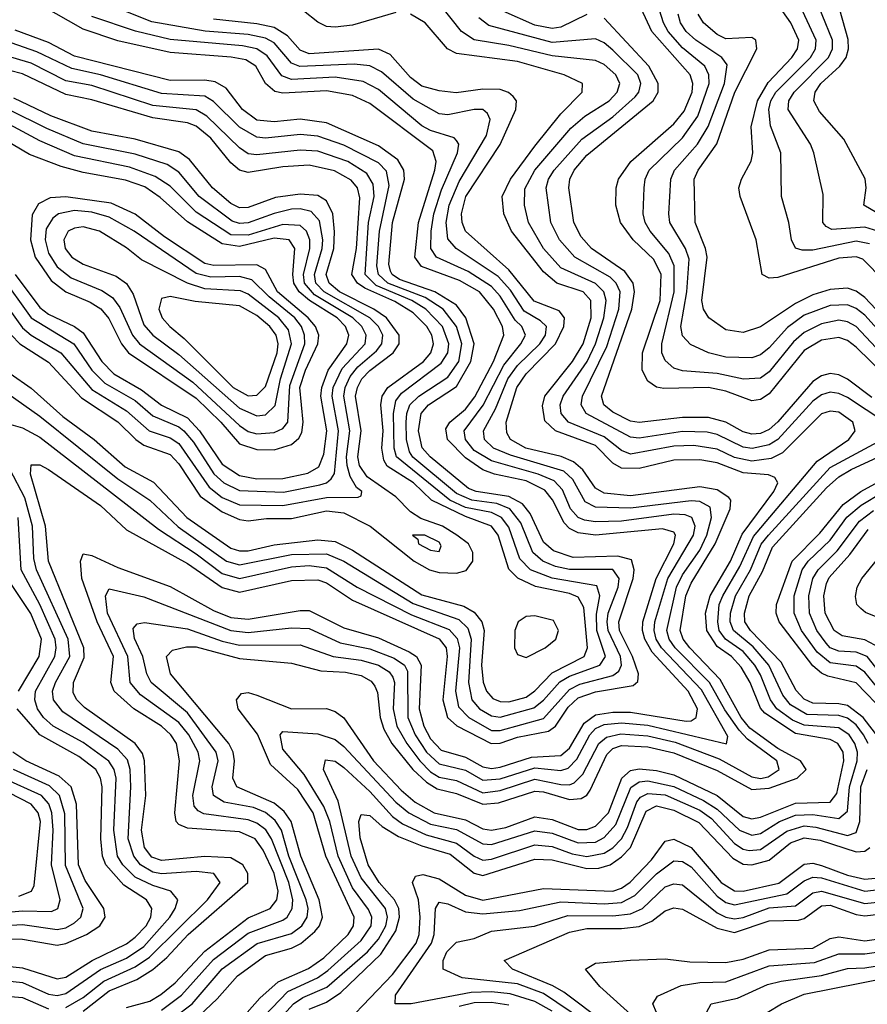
# Model space of a CAD drawing. Header units: inches. Extents: x 990535 to 1117859, y 769386 to 892122.
# Tile 235 of 256: x 1040724 to 1042676, y 862009 to 864277. Entities that reach past the tile are written whole.
import ezdxf

# ---------------------------------------------------------------- set-up
doc = ezdxf.new("R2010")
doc.units = ezdxf.units.IN
doc.header["$MEASUREMENT"] = 0
doc.layers.add('B0846', color=7, linetype='Continuous')

msp = doc.modelspace()

# ---------------------------------------------------------------- linework, layer by layer
at = {"layer": 'B0846', "color": 5}
for points, elevation in [([(1042710, 863786.5), (1042670, 863799.2), (1042593.7, 863793.7), (1042580.8, 863800.8), (1042573.5, 863810), (1042574.3, 863874.3), (1042552.2, 863970), (1042544.8, 863990), (1042493.3, 864070), (1042495.2, 864090), (1042507.2, 864110), (1042586.6, 864190), (1042595.9, 864210), (1042595.9, 864230), (1042547.6, 864347.6)], 3140), ([(1042717.1, 863457.1), (1042650, 863522.7), (1042630, 863537.8), (1042610, 863544.8), (1042570, 863538.5), (1042530, 863514.7), (1042450, 863415), (1042430, 863401.8), (1042410, 863399.4), (1042350, 863421.1), (1042310, 863430), (1042207.2, 863427.2), (1042190, 863430.6), (1042170, 863444.2), (1042157.4, 863470), (1042158, 863510), (1042198.4, 863630), (1042200.7, 863690), (1042184.4, 863724.4), (1042136.8, 863770), (1042107.7, 863810), (1042096.3, 863850), (1042097.5, 863890), (1042102.6, 863910), (1042131.1, 863950), (1042230, 864036.8), (1042253.8, 864066.2), (1042272.4, 864110), (1042273.6, 864130), (1042268, 864150), (1042179.3, 864250), (1042145.3, 864325.3)], 3280), ([(1042730, 863484.9), (1042650, 863570.2), (1042630, 863581.4), (1042610, 863584.8), (1042570, 863576.6), (1042530, 863556.5), (1042505.4, 863534.6), (1042450, 863466.2), (1042430, 863451.3), (1042390.8, 863449.2), (1042330, 863461.9), (1042250, 863468.4), (1042230, 863474.1), (1042210, 863491.9), (1042202.7, 863510), (1042202.2, 863530), (1042231, 863650), (1042231.2, 863710), (1042218.5, 863738.5), (1042175.4, 863790), (1042164.3, 863810), (1042159.2, 863830), (1042161.5, 863890), (1042164, 863910), (1042173.1, 863930), (1042250, 864004.6), (1042285.2, 864054.8), (1042311.4, 864130), (1042311, 864150), (1042301.3, 864170), (1042250, 864212.4), (1042217.3, 864250), (1042206.6, 864270), (1042183.2, 864343.2)], 3260), ([(1042680.5, 863760.5), (1042650, 863767), (1042550, 863746.4), (1042525.8, 863745.8), (1042510, 863750.7), (1042500.9, 863770), (1042495.1, 863810), (1042478.1, 863870), (1042476.2, 863970), (1042452.8, 864032.8), (1042448.8, 864070), (1042453.6, 864090), (1042465.2, 864110), (1042544.9, 864190), (1042556.7, 864210), (1042558.1, 864230), (1042511, 864331)], 3160), ([(1042744.7, 863804.7), (1042667.4, 863850), (1042673.1, 863890), (1042670.7, 863910.7), (1042621.7, 864001.7), (1042565.6, 864065.6), (1042552.3, 864090), (1042555.7, 864110), (1042569, 864130), (1042612.4, 864170), (1042626.8, 864190), (1042632.6, 864210), (1042631.3, 864231.3), (1042605.2, 864325.2)], 3120), ([(1040970, 862001.7), (1041023.4, 862016.6), (1041048.7, 862031.3), (1041081.7, 862058.3), (1041150, 862131.8), (1041250, 862208.3), (1041300.6, 862230), (1041315.7, 862250), (1041319.1, 862270), (1041309.7, 862310), (1041284.3, 862364.3), (1041265.8, 862390), (1041230, 862406.4), (1041110, 862414.9), (1041090, 862422.9), (1041084.3, 862430), (1041081.4, 862450), (1041091.9, 862570), (1041084.9, 862610), (1041072, 862630), (1041050, 862649.5), (1040986.5, 862690), (1040941.4, 862730), (1040933.5, 862750), (1040939.7, 862810), (1040902.5, 862890), (1040867.2, 862990), (1040863.7, 863030), (1040870, 863046.8), (1040890, 863042.6), (1040950, 863015.2), (1041070, 862971.4), (1041170, 862916.3), (1041210, 862899.7), (1041250, 862896.4), (1041370, 862916.5), (1041390, 862915.8), (1041470, 862876.3), (1041550, 862853.5), (1041620.8, 862820.8), (1041637.7, 862810), (1041648.3, 862790), (1041644, 862690), (1041654.4, 862650), (1041670, 862620.5), (1041694.4, 862594.4), (1041750, 862578.1), (1041790, 862556.3), (1041810, 862552.5), (1041830, 862555.1), (1041902, 862578), (1041970, 862581.9), (1041990, 862599.1), (1042023.4, 862656.6), (1042050, 862675.8), (1042090, 862682), (1042130, 862682.1), (1042258.8, 862661.2), (1042270, 862662.2), (1042281.8, 862670), (1042284.5, 862690), (1042262.9, 862730), (1042180.5, 862820.5), (1042163.3, 862850), (1042157.7, 862870), (1042158.7, 862890), (1042189.6, 862990), (1042230, 863070), (1042233.9, 863090), (1042230, 863096.4), (1042204.3, 863104.3), (1042050, 863089.6), (1042010, 863094.7), (1041990, 863105.1), (1041977.7, 863117.7), (1041951.1, 863171.1), (1041933.2, 863193.2), (1041890, 863214.6), (1041817.3, 863230), (1041790, 863240.3), (1041750, 863267.8), (1041708.6, 863310), (1041705.3, 863334.7), (1041714.4, 863350), (1041750, 863380.1), (1041772.1, 863407.9), (1041815.2, 863490), (1041838.7, 863550), (1041835.6, 863570), (1041814.8, 863610), (1041782.6, 863650), (1041736.2, 863676.2), (1041648.7, 863708.7), (1041633.4, 863730), (1041642.5, 863810), (1041680, 863930), (1041683.2, 863950), (1041674.9, 863974.9), (1041530, 864084.1), (1041490, 864102.2), (1041430, 864113.4), (1041330, 864108.1), (1041311.6, 864111.6), (1041290, 864129.9), (1041267.2, 864170), (1041244.3, 864184.3), (1041210.7, 864190.7), (1041070, 864201.4), (1040950, 864228.5), (1040870, 864255), (1040773.6, 864310)], 3480), ([(1041080.6, 861979.4), (1041121.3, 862010), (1041190, 862090.6), (1041270.6, 862149.4), (1041350, 862172.4), (1041373.7, 862190), (1041385.8, 862210), (1041388.1, 862230), (1041383.6, 862250), (1041343.5, 862350), (1041327, 862410), (1041312.4, 862432.4), (1041290, 862451), (1041262.2, 862462.2), (1041195, 862475), (1041170, 862490), (1041167.1, 862510), (1041180.8, 862570), (1041176.2, 862590), (1041110, 862680.4), (1041026.8, 862750), (1041016.2, 862770), (1041007.6, 862810), (1040988, 862852), (1040985.3, 862874.7), (1040994.5, 862885.5), (1041011.5, 862888.5), (1041110, 862873.8), (1041190, 862845.3), (1041230, 862836.5), (1041370, 862836.7), (1041445.9, 862810), (1041510, 862802.1), (1041550.4, 862790), (1041574.7, 862774.7), (1041582.8, 862762.8), (1041586.9, 862750), (1041584.1, 862690), (1041592.5, 862650), (1041615, 862610), (1041644.9, 862570), (1041670, 862544.6), (1041690, 862532.3), (1041730, 862524.8), (1041790, 862496.3), (1041830, 862501.8), (1041910, 862527.5), (1041970, 862515.5), (1041990, 862514.7), (1042000.8, 862519.2), (1042020.8, 862539.2), (1042057.2, 862610), (1042075.3, 862624.7), (1042108, 862632), (1042170, 862627.5), (1042233, 862613), (1042334.6, 862574.6), (1042410, 862533.1), (1042430, 862529.5), (1042447.1, 862532.9), (1042472.5, 862550), (1042467.1, 862570), (1042399.8, 862619.8), (1042380.8, 862640.8), (1042347.7, 862687.7), (1042312.3, 862750), (1042232.9, 862830), (1042219.4, 862850), (1042213.7, 862870), (1042236, 862970), (1042250, 862998.2), (1042290, 863055.4), (1042305.9, 863090), (1042316.9, 863130), (1042313.9, 863153.9), (1042290, 863167.4), (1042270, 863168.7), (1042130, 863151.5), (1042050, 863154.3), (1042026.3, 863166.3), (1041997.7, 863217.7), (1041977.1, 863237.1), (1041853.8, 863273.8), (1041815.2, 863290), (1041794.1, 863310), (1041792.1, 863330), (1041819.4, 863380.6), (1041848, 863450), (1041870, 863480.4), (1041921.8, 863530), (1041934.4, 863550), (1041936.8, 863570), (1041923.4, 863583.4), (1041885.3, 863605.3), (1041853.7, 863653.7), (1041825.3, 863685.3), (1041729.2, 863750), (1041710, 863772.3), (1041706, 863810), (1041712.4, 863850), (1041735.9, 863904.1), (1041798.7, 864010), (1041807.3, 864047.3), (1041801.1, 864061.1), (1041790, 864069.9), (1041770.2, 864070.2), (1041710, 864057.8), (1041690, 864060.2), (1041630, 864093.8), (1041557.2, 864157.2), (1041530, 864170.6), (1041494.3, 864174.3), (1041369.2, 864169.2), (1041350, 864176.7), (1041310, 864223.6), (1041290, 864234.7), (1041250, 864242.9), (1041150.5, 864250.5), (1041027.9, 864272.1), (1040916.2, 864316.2)], 3440), ([(1041250, 861943.7), (1041341.5, 862038.5), (1041409.9, 862070), (1041433.4, 862086.6), (1041510, 862156.2), (1041533.1, 862190), (1041534.7, 862210), (1041527.3, 862227.3), (1041490, 862277.5), (1041457.3, 862350), (1041437.7, 862430), (1041424.4, 862464.4), (1041378.5, 862538.5), (1041330, 862596.8), (1041323.3, 862630), (1041330, 862637.5), (1041410, 862632.2), (1041450, 862618.9), (1041470, 862603.1), (1041590, 862474.8), (1041620.2, 862450), (1041670, 862424.1), (1041730, 862411.9), (1041790, 862378.6), (1041810, 862377.5), (1041910, 862408.6), (1041950, 862403.3), (1042010, 862381.3), (1042050, 862382.9), (1042070, 862393.3), (1042096.7, 862423.3), (1042131.5, 862508.5), (1042150, 862521.3), (1042170, 862523.9), (1042230, 862511), (1042298.8, 862478.8), (1042330, 862458.4), (1042381, 862410), (1042410, 862398.5), (1042430, 862402.7), (1042473.2, 862430), (1042510, 862444.5), (1042550, 862446.4), (1042610, 862437), (1042630, 862454.2), (1042635, 862510), (1042652.1, 862570), (1042652.9, 862590), (1042647, 862610), (1042633.9, 862630), (1042610, 862646.1), (1042530, 862652.3), (1042503.4, 862663.4), (1042467.5, 862690), (1042453, 862710), (1042430, 862768.1), (1042416.3, 862790), (1042390, 862821.4), (1042348.9, 862850), (1042334.2, 862870), (1042331.3, 862890), (1042334.6, 862930), (1042342.8, 862950), (1042382.2, 863017.8), (1042413.3, 863086.7), (1042560, 863260), (1042633.3, 863310), (1042647.9, 863330), (1042642.5, 863350), (1042610, 863372.6), (1042590, 863375.6), (1042570, 863369.2), (1042480.6, 863279.4), (1042454, 863266), (1042410, 863259.9), (1042370, 863268.6), (1042330, 863287.9), (1042276.5, 863296.5), (1042230, 863294.9), (1042130, 863276.4), (1042110, 863284.8), (1042070, 863316.4), (1041987.8, 863350), (1041970.5, 863370), (1041968.3, 863390), (1041975.3, 863410), (1042030.4, 863489.6), (1042050, 863530), (1042068.7, 863590), (1042074.3, 863630), (1042069.1, 863650), (1042050, 863669.3), (1041970, 863705.5), (1041930.2, 863750), (1041895.4, 863810), (1041886, 863850), (1041887.1, 863887.1), (1041910, 863930), (1041993, 864027), (1042025.4, 864054.6), (1042081.2, 864090), (1042099.8, 864110), (1042105.9, 864130), (1042096.3, 864150), (1042070, 864173.5), (1042050, 864182.8), (1041950, 864193.5), (1041850, 864217.6), (1041770, 864230.4), (1041741.3, 864250), (1041693.9, 864310)], 3360), ([(1042814.2, 863574.2), (1042665.3, 863725.3), (1042650, 863731.1), (1042610, 863727.7), (1042470, 863683.5), (1042450, 863681.6), (1042433.6, 863690), (1042419.9, 863770), (1042382.9, 863870), (1042379.9, 863890), (1042385.8, 863910), (1042408.6, 863951.4), (1042412.2, 863970), (1042408.1, 864030), (1042422.6, 864090), (1042447.6, 864132.4), (1042501.6, 864190), (1042515.2, 864210), (1042518.2, 864230), (1042499.9, 864270), (1042462.5, 864322.5)], 3180), ([(1041050, 861995.9), (1041096.3, 862030), (1041170, 862112.5), (1041250, 862173), (1041330, 862202.7), (1041339.6, 862210), (1041351.2, 862230), (1041352.4, 862250), (1041343.4, 862290), (1041303.9, 862390), (1041290.9, 862410.9), (1041270, 862426.6), (1041250, 862433.9), (1041147.7, 862447.7), (1041134.4, 862454.4), (1041125.7, 862465.7), (1041122.7, 862490), (1041138.7, 862570), (1041134.9, 862590), (1041113.3, 862630), (1041090, 862657.8), (1041001.9, 862721.9), (1040978, 862750), (1040972.5, 862810), (1040926.2, 862910), (1040921, 862950), (1040930, 862966.3), (1041010, 862947.5), (1041210, 862869.9), (1041250, 862865.5), (1041350, 862876.5), (1041390, 862874.8), (1041462, 862842), (1041530, 862828.2), (1041586, 862806), (1041609.8, 862790), (1041616.6, 862776.6), (1041617.9, 862670), (1041634.2, 862630), (1041660.4, 862590), (1041690, 862563), (1041750, 862548.3), (1041790, 862525.5), (1041830, 862528.3), (1041910, 862554), (1041970, 862547.6), (1041987.1, 862552.9), (1042006.6, 862573.4), (1042036.5, 862630), (1042050, 862644.6), (1042070, 862653.4), (1042110, 862657.4), (1042170, 862652.2), (1042351.1, 862608.9), (1042354.2, 862625.8), (1042293.5, 862733.5), (1042201.6, 862830), (1042189.4, 862850), (1042184.6, 862870), (1042186.5, 862890), (1042216.2, 862990), (1042275.7, 863090), (1042279.1, 863110), (1042271.9, 863130), (1042256.1, 863136.1), (1042230, 863137.7), (1042110, 863122.2), (1042050, 863120.1), (1042024.1, 863124.1), (1042009.5, 863130), (1041992, 863150), (1041974, 863194), (1041954.5, 863214.5), (1041917.5, 863230), (1041810, 863261), (1041770, 863284.8), (1041750.2, 863310), (1041747.5, 863330), (1041791, 863389), (1041838.6, 863481.4), (1041877.7, 863530), (1041888.3, 863550), (1041879.8, 863570), (1041864.8, 863584.8), (1041830, 863640.3), (1041810, 863662.6), (1041756.8, 863696.8), (1041683.8, 863730), (1041670.7, 863750), (1041671, 863790), (1041677.8, 863830), (1041695.1, 863884.9), (1041731.9, 863970), (1041734.8, 863990), (1041730, 863998.9), (1041724.6, 864004.6), (1041670, 864021.5), (1041650, 864032.5), (1041550, 864116.2), (1041514.7, 864134.7), (1041450, 864144.2), (1041350, 864139.1), (1041327.3, 864147.3), (1041293.4, 864193.4), (1041269.9, 864210), (1041236.6, 864216.6), (1041070, 864231.4), (1040990.6, 864250.6), (1040890, 864284.1)], 3460), ([(1041229.6, 861970.4), (1041276.6, 862023.4), (1041319.1, 862060.9), (1041388.8, 862091.2), (1041423.8, 862116.1), (1041479.8, 862170), (1041492.7, 862190), (1041493.9, 862210), (1041428.7, 862350), (1041399.7, 862450), (1041363.9, 862503.9), (1041301.6, 862561.6), (1041271.2, 862631.2), (1041226.9, 862690), (1041223.1, 862710), (1041234.8, 862725.2), (1041250, 862726.9), (1041270, 862721.4), (1041350, 862689.5), (1041430, 862690.1), (1041450, 862683.8), (1041470, 862668.9), (1041538.8, 862570), (1041602.4, 862502.4), (1041634.7, 862474.7), (1041678.2, 862450), (1041750, 862433.8), (1041790, 862413.4), (1041810, 862410), (1041843.4, 862416.6), (1041910, 862440.6), (1041950, 862434.8), (1042010, 862412), (1042030, 862411.8), (1042050, 862419), (1042079.7, 862450), (1042110.1, 862529.9), (1042130, 862547.5), (1042150, 862551.7), (1042190, 862547.7), (1042230, 862537.5), (1042329.7, 862489.7), (1042390, 862441.5), (1042410, 862435.9), (1042430, 862439.8), (1042510, 862472), (1042590, 862474.9), (1042605.7, 862494.3), (1042621.7, 862570), (1042620.2, 862590), (1042608.1, 862610), (1042590, 862618.7), (1042510, 862633.2), (1042439.9, 862679.9), (1042430, 862691.5), (1042405.7, 862750), (1042385.4, 862785.4), (1042362.9, 862810), (1042330, 862833.3), (1042305.8, 862870), (1042302.9, 862910), (1042313.7, 862950), (1042360.8, 863030), (1042387.7, 863092.3), (1042460.1, 863190), (1042469.9, 863210), (1042462.4, 863222.4), (1042448.4, 863228.4), (1042390, 863233.6), (1042330, 863256.1), (1042290, 863262.9), (1042230, 863262.3), (1042150, 863243.4), (1042110, 863243.6), (1042090, 863255.6), (1042050, 863295.9), (1041957.8, 863330), (1041933, 863353), (1041927.7, 863387.7), (1041932.9, 863410), (1041997, 863490), (1042021.3, 863530), (1042039.8, 863590), (1042039.3, 863630), (1042021.2, 863650), (1041961, 863670), (1041930, 863696.4), (1041856.3, 863790), (1041838.6, 863830), (1041834.6, 863870), (1041854.2, 863910), (1041910, 863985.6), (1041970, 864059.9), (1042019, 864110), (1042019.8, 864130), (1041977.5, 864150), (1041870, 864181), (1041730, 864199), (1041708.7, 864210), (1041657.3, 864270), (1041623.7, 864290)], 3380), ([(1041590, 864293.3), (1041490, 864264.4), (1041450, 864259.5), (1041430, 864261.5), (1041410, 864271.6), (1041377.6, 864297.6)], 3380), ([(1042716.2, 863350), (1042630, 863406.4), (1042610, 863415.9), (1042590, 863418.9), (1042570, 863413), (1042550, 863398.5), (1042469.8, 863310.2), (1042450, 863297.4), (1042410.7, 863289.3), (1042390, 863292.7), (1042330, 863321.8), (1042306.8, 863326.8), (1042250, 863328.2), (1042150, 863313), (1042130, 863315.1), (1042028.6, 863370), (1042017, 863390), (1042019.5, 863410), (1042075.6, 863524.4), (1042103.8, 863610), (1042106.2, 863650), (1042097.6, 863670), (1042083.7, 863683.7), (1042002.2, 863730), (1041967.1, 863770), (1041946.7, 863810), (1041935.8, 863890), (1041941.6, 863910), (1041954.9, 863930), (1042018.3, 864001.7), (1042090, 864053), (1042140.9, 864099.1), (1042149.5, 864110), (1042154.1, 864130), (1042147.4, 864150), (1042090, 864207.1), (1042070, 864224), (1042050, 864233), (1041950, 864224.3), (1041803.9, 864263.9), (1041781.1, 864281.1)], 3340), ([(1042030, 864288.6), (1041970, 864259.8), (1041950, 864256.6), (1041910, 864264.6), (1041836.8, 864296.8)], 3320), ([(1042686.4, 863406.4), (1042630, 863448.9), (1042610, 863458.8), (1042590, 863461.7), (1042570, 863456.6), (1042550, 863443.3), (1042470, 863350.4), (1042450, 863332.8), (1042430, 863323.8), (1042410, 863322.1), (1042390, 863327.3), (1042350, 863350.3), (1042310, 863360.7), (1042250, 863360.8), (1042150, 863349.2), (1042130, 863352.6), (1042090, 863373.2), (1042069.2, 863390), (1042063.7, 863410), (1042133.6, 863610), (1042139.8, 863650), (1042136.4, 863670), (1042117, 863697), (1042040.4, 863750), (1042016.7, 863776.7), (1041999.8, 863810), (1041988.4, 863890), (1041990.9, 863910), (1042000.7, 863930), (1042030, 863964.7), (1042182.6, 864090), (1042193.7, 864110), (1042194.4, 864130), (1042172.9, 864170), (1042070, 864280.5)], 3320), ([(1042748.7, 863508.7), (1042670, 863596.2), (1042650, 863611.9), (1042630, 863620.3), (1042590, 863618.7), (1042530, 863596.4), (1042491.9, 863568.1), (1042450, 863521), (1042430, 863505.1), (1042410, 863497.9), (1042350, 863499.6), (1042309.8, 863510), (1042268.7, 863528.7), (1042250, 863548.6), (1042246, 863570), (1042260.2, 863650), (1042265.7, 863725.7), (1042257.1, 863750), (1042221.2, 863810), (1042218.6, 863830), (1042223.3, 863910), (1042231.8, 863930), (1042284.8, 863990), (1042308.9, 864031.1), (1042346.5, 864130), (1042352.9, 864172.9), (1042340.8, 864190), (1042280.6, 864230), (1042258.4, 864250), (1042245.7, 864270), (1042240, 864290)], 3240), ([(1042770.2, 863530), (1042670, 863636.7), (1042650, 863651.4), (1042630, 863658.4), (1042590, 863655.6), (1042550, 863643.5), (1042510, 863623.4), (1042430, 863569.6), (1042390, 863556.1), (1042350, 863562.9), (1042310.4, 863590), (1042298.4, 863610), (1042294.7, 863630), (1042306.7, 863730), (1042303.3, 863750), (1042279.5, 863810), (1042277.1, 863910), (1042286.2, 863930), (1042328.9, 863991.1), (1042370.9, 864110), (1042421.1, 864210), (1042418.6, 864230), (1042410, 864236.3), (1042350, 864233.1), (1042330, 864243.1), (1042298.8, 864270), (1042286.4, 864290)], 3220), ([(1041123.8, 861970), (1041178.5, 862021.5), (1041225, 862075), (1041290, 862121.6), (1041350, 862138.3), (1041371.1, 862148.9), (1041403.6, 862176.4), (1041414.1, 862190), (1041420.8, 862210), (1041413.1, 862250), (1041371, 862350), (1041349.1, 862430), (1041332.9, 862452.9), (1041310, 862472.6), (1041224, 862510), (1041214.8, 862530), (1041218.4, 862570), (1041215.4, 862590), (1041205.3, 862610), (1041071.2, 862770), (1041061.7, 862810), (1041075.4, 862824.6), (1041107.6, 862832.4), (1041130, 862832.1), (1041230, 862805.9), (1041350, 862794.6), (1041417.5, 862777.5), (1041474.1, 862774.1), (1041510, 862766.3), (1041533.1, 862753.1), (1041541.9, 862741.9), (1041547.5, 862727.5), (1041553.7, 862670), (1041562.6, 862642.6), (1041580.9, 862610), (1041628.8, 862550), (1041660.6, 862520.6), (1041685.2, 862505.2), (1041730, 862494.4), (1041790, 862470.2), (1041826.7, 862473.3), (1041910, 862499.7), (1041930, 862498.1), (1041990, 862480.8), (1042016.8, 862483.2), (1042029.5, 862490.5), (1042037.8, 862502.2), (1042075.5, 862584.5), (1042090, 862598), (1042110, 862605.1), (1042170, 862602.2), (1042230, 862588.3), (1042330, 862547.4), (1042410, 862503.5), (1042450, 862507), (1042514, 862530), (1042534.9, 862550), (1042522.1, 862570), (1042470, 862598.5), (1042404.8, 862644.8), (1042384.9, 862670), (1042337.2, 862757.2), (1042267, 862830), (1042252, 862850), (1042244.9, 862870), (1042257.5, 862950), (1042270, 862978.8), (1042325.3, 863070), (1042360, 863150), (1042361.3, 863170), (1042356.5, 863176.5), (1042330, 863194.3), (1042290, 863200.7), (1042130, 863180.1), (1042070, 863186.1), (1042050, 863197.8), (1042020.2, 863240.2), (1041999, 863258.9), (1041970.7, 863270.7), (1041889.2, 863290), (1041854, 863310), (1041845.2, 863325.2), (1041844, 863350), (1041868.3, 863430), (1041890, 863461), (1041957.4, 863530), (1041977, 863570), (1041978.5, 863590), (1041966.2, 863606.2), (1041908.3, 863628.3), (1041850, 863700.5), (1041750.5, 863790), (1041742.7, 863810), (1041741.3, 863830), (1041751.4, 863870), (1041830, 863989.7), (1041866.4, 864070), (1041867.8, 864090), (1041859.9, 864099.9), (1041849.5, 864109.5), (1041830, 864116.1), (1041790, 864116.8), (1041728.7, 864108.7), (1041690, 864113.1), (1041650, 864124.2), (1041623.5, 864143.5), (1041576.9, 864196.9), (1041550, 864208.8), (1041390, 864198.6), (1041370, 864206.8), (1041340.1, 864240.1), (1041310, 864258.8), (1041270, 864267.4), (1041170, 864278.1)], 3420), ([(1040670, 863354.1), (1040730, 863336.5), (1040770, 863315.6), (1041043.2, 863103.2), (1041130, 863046.5), (1041190, 863001.1), (1041230, 862989.7), (1041350, 863016.9), (1041390, 863019.6), (1041430, 863014.6), (1041501.1, 862970), (1041626.1, 862906.1), (1041712.5, 862872.5), (1041731.4, 862851.4), (1041736.3, 862830), (1041727.3, 862730), (1041734.4, 862694.4), (1041758, 862670), (1041810, 862640.1), (1041830, 862639.7), (1041930, 862667.6), (1041990, 862733.9), (1042013.9, 862746.1), (1042090, 862766.2), (1042103.4, 862776.6), (1042109.7, 862790), (1042107, 862810), (1042078.8, 862870), (1042076.3, 862890), (1042079.3, 862910), (1042102.3, 862970), (1042104.4, 862990), (1042090, 863010.7), (1041990, 863010.8), (1041957.7, 863017.7), (1041928.4, 863030), (1041905.1, 863050), (1041878, 863118), (1041852.5, 863150), (1041822.5, 863162.5), (1041765.2, 863170), (1041730, 863185.3), (1041629.3, 863269.3), (1041621.6, 863281.6), (1041614.4, 863310), (1041613.9, 863350), (1041614.9, 863370), (1041622.5, 863390), (1041642.8, 863410), (1041710, 863453.6), (1041735.3, 863490), (1041742.1, 863530), (1041729.7, 863570), (1041698.9, 863610), (1041657.2, 863637.2), (1041571.6, 863670), (1041549.8, 863690), (1041545.9, 863710), (1041552.1, 863790), (1041574.7, 863894.7), (1041568.4, 863928.4), (1041550, 863947.5), (1041470, 863988.1), (1041410, 864008.4), (1041370, 864012.3), (1041290, 864004.3), (1041270, 864006.1), (1041230, 864029.1), (1041170, 864088.4), (1041150, 864100.8), (1041050, 864106.7), (1040910, 864149.7), (1040844.2, 864164.2), (1040763.1, 864203.1), (1040659.3, 864239.3)], 3540), ([(1040870, 861993), (1040930, 862040.2), (1040993.5, 862066.5), (1041030.5, 862089.5), (1041062.9, 862117.1), (1041112.1, 862170), (1041248.8, 862290), (1041249.5, 862310), (1041237.4, 862330), (1041210, 862346.2), (1041150, 862349.3), (1041050, 862340.4), (1041028.1, 862348.1), (1041011.3, 862370), (1041004, 862410), (1041014, 862490), (1041011, 862570), (1041006.6, 862586.6), (1040989.4, 862610), (1040872.8, 862692.8), (1040855.1, 862710), (1040846.7, 862726.7), (1040847.4, 862750), (1040872.4, 862807.6), (1040871.7, 862830), (1040790.1, 863030), (1040782.9, 863110), (1040748.6, 863230), (1040750, 863251.5), (1040770, 863251.3), (1040790, 863240.8), (1040910, 863157.8), (1040970, 863101.9), (1041110, 863024.1), (1041190, 862968.8), (1041230, 862958.5), (1041350, 862985.6), (1041410, 862986.5), (1041430, 862979.5), (1041490, 862939.8), (1041690, 862851.2), (1041705.5, 862830), (1041708.5, 862810), (1041698.2, 862710), (1041708.8, 862670), (1041730.1, 862650.1), (1041809.7, 862610), (1041830, 862610.7), (1041870, 862624.4), (1041941.7, 862638.3), (1041957.3, 862650), (1041986.9, 862693.1), (1042010, 862714.8), (1042050, 862729.1), (1042136.6, 862743.4), (1042147.6, 862752.4), (1042148.7, 862770), (1042134.8, 862810), (1042104.9, 862870), (1042103.1, 862890), (1042136.2, 862990), (1042138.8, 863010), (1042132.9, 863032.9), (1042101.3, 863041.3), (1041998, 863038), (1041953.2, 863053.2), (1041930, 863073.7), (1041899.6, 863139.6), (1041881.5, 863161.5), (1041850, 863178.5), (1041775.3, 863190), (1041757.3, 863197.3), (1041669.3, 863270), (1041650.9, 863290.9), (1041642.4, 863330), (1041648.2, 863370), (1041665.4, 863390), (1041730, 863431.9), (1041763, 863490), (1041770.1, 863530), (1041751.3, 863590), (1041730, 863619.5), (1041680.1, 863650), (1041598.7, 863678.7), (1041581.6, 863690), (1041578, 863698), (1041573.6, 863713.6), (1041582.6, 863810), (1041610, 863910), (1041608.4, 863930), (1041594.5, 863954.5), (1041550, 863986.4), (1041430, 864039.1), (1041370, 864047.7), (1041310, 864041.5), (1041270, 864045.8), (1041236.5, 864070), (1041199.1, 864119.1), (1041173.8, 864133.8), (1041150, 864137.7), (1041070, 864137), (1040850, 864193.3), (1040790, 864224.4), (1040713.1, 864253.1)], 3520), ([(1040696.1, 863416.1), (1040770, 863363.6), (1040950, 863219.6), (1041023.4, 863170), (1041088.7, 863108.7), (1041199.7, 863030), (1041230, 863021.1), (1041350, 863044.8), (1041430, 863046.7), (1041469.9, 863030.1), (1041630, 862932.5), (1041735.1, 862895.1), (1041755.4, 862875.4), (1041763.8, 862850), (1041757.6, 862750), (1041765.3, 862710), (1041782.4, 862690), (1041810, 862673.2), (1041830.4, 862670.4), (1041908, 862692), (1041930, 862709.8), (1041967.9, 862752.1), (1041990, 862764.6), (1042059.6, 862790), (1042072.4, 862810), (1042052.6, 862870), (1042052, 862908), (1042059.9, 862950), (1042053.1, 862973.1), (1041950, 862990.5), (1041900.2, 863010), (1041875.3, 863035.3), (1041850, 863108.4), (1041833.1, 863130), (1041810, 863141.9), (1041750, 863153.2), (1041714.4, 863170), (1041591.4, 863270), (1041586.3, 863290), (1041584.9, 863370), (1041590, 863399.1), (1041603.3, 863416.7), (1041694.4, 863485.6), (1041709.6, 863510), (1041712, 863530), (1041697.2, 863570), (1041658.8, 863610), (1041626.9, 863630), (1041544.5, 863664.5), (1041519.1, 863690), (1041527, 863810), (1041539.7, 863870), (1041538, 863898), (1041522.9, 863922.9), (1041479.6, 863950), (1041410, 863974.1), (1041370, 863976.8), (1041270, 863965.4), (1041250, 863968.3), (1041230, 863981.8), (1041154.7, 864054.7), (1041130, 864069.2), (1041030, 864079.5), (1040890, 864125.6), (1040830, 864136.5), (1040750, 864176.7), (1040630, 864212.1)], 3560), ([(1040702.1, 863462.1), (1040750, 863428.3), (1040822.9, 863362.9), (1040895.3, 863310), (1040967, 863247), (1041032.1, 863212.1), (1041108.7, 863130), (1041210, 863060), (1041230, 863053.8), (1041250, 863053.9), (1041310, 863067.1), (1041410, 863079), (1041450, 863075.1), (1041490, 863055.2), (1041650, 862952.4), (1041746.2, 862926.2), (1041770, 862912.5), (1041788, 862890), (1041793.5, 862870), (1041787.3, 862790), (1041790.7, 862750.7), (1041798.5, 862730), (1041813.5, 862713.5), (1041830, 862706.2), (1041850, 862705.6), (1041890, 862716.6), (1041910, 862730.9), (1041950, 862772.3), (1042023.4, 862810), (1042031.5, 862830), (1042023.2, 862923.2), (1042010, 862947), (1041990, 862955.6), (1041911.5, 862971.5), (1041870.6, 862990.6), (1041850, 863011.4), (1041825.4, 863090), (1041810.6, 863110.6), (1041750, 863132.4), (1041672.1, 863170), (1041630.4, 863210.4), (1041570, 863248.7), (1041562.1, 863262.1), (1041557.7, 863290), (1041561, 863330), (1041555.2, 863390), (1041558.1, 863410), (1041571.8, 863430), (1041653.9, 863490), (1041670.6, 863510), (1041676.6, 863530), (1041672.8, 863550), (1041661.5, 863570), (1041630, 863602.1), (1041588, 863628), (1041518.4, 863658.4), (1041501.8, 863670), (1041488.8, 863690), (1041499.1, 863750), (1041507, 863867), (1041501.4, 863890), (1041487.3, 863907.3), (1041448.5, 863928.5), (1041390, 863942.2), (1041330, 863938.3), (1041250, 863925.1), (1041230.3, 863930.3), (1041210, 863947.3), (1041164, 864004), (1041130, 864031.9), (1041110, 864039.7), (1041030, 864050.8), (1040890, 864092.7), (1040830, 864104.4), (1040730, 864152), (1040610, 864182.6)], 3580), ([(1040704.8, 863550), (1040723.8, 863530), (1040790, 863488.3), (1040866.1, 863406.1), (1040950, 863350.7), (1040991.2, 863310), (1041010, 863297.1), (1041070, 863275.8), (1041090, 863253.8), (1041139.4, 863179.4), (1041190, 863143.1), (1041230, 863125.5), (1041250, 863122.8), (1041291.8, 863128.2), (1041350, 863128.4), (1041430, 863145.6), (1041470, 863141.1), (1041530.7, 863110.7), (1041631.9, 863030), (1041667.8, 863010), (1041690, 863003.5), (1041730, 863002), (1041752, 863008), (1041767.2, 863030), (1041767.6, 863050), (1041757.5, 863070), (1041730.2, 863090), (1041697.7, 863110), (1041647.7, 863127.7), (1041623.7, 863143.7), (1041590, 863177.6), (1041523.8, 863223.8), (1041506.2, 863250), (1041502.7, 863270), (1041509.8, 863330), (1041497.4, 863410), (1041501.4, 863430), (1041511.9, 863450), (1041530, 863468.9), (1041583.6, 863510), (1041597.5, 863530), (1041598, 863550), (1041568.8, 863590), (1041539.5, 863610), (1041460.1, 863650), (1041436.5, 863670), (1041429.8, 863690), (1041447.3, 863750), (1041448.7, 863788.7), (1041444.7, 863830), (1041430, 863859.6), (1041410, 863871.9), (1041370, 863875.4), (1041312.9, 863867.1), (1041250, 863844.2), (1041230, 863843.9), (1041210, 863853.8), (1041167.6, 863890), (1041114.8, 863954.8), (1041090, 863972.3), (1040990, 864002), (1040890, 864020.4), (1040795.2, 864055.2), (1040710, 864096.2)], 3620), ([(1040610, 863734.1), (1040730, 863567), (1040750, 863550), (1040818.6, 863510), (1040890, 863425.3), (1040970, 863376.2), (1041021.7, 863330), (1041070, 863313.5), (1041090, 863300.9), (1041160, 863200), (1041190, 863176.6), (1041230, 863159.6), (1041330, 863157.8), (1041430, 863176.4), (1041503, 863177), (1041510, 863180.5), (1041511.6, 863190), (1041499.4, 863199.4), (1041484.8, 863224.8), (1041477.9, 863250), (1041476.5, 863270), (1041484.4, 863330), (1041470.2, 863410), (1041473, 863430), (1041484.6, 863455.4), (1041502.7, 863477.3), (1041545.6, 863514.4), (1041557.8, 863530), (1041560.1, 863550), (1041549.8, 863570), (1041530, 863590), (1041424.8, 863650), (1041405.9, 863670), (1041402.3, 863690), (1041420.2, 863750), (1041422, 863770), (1041413.9, 863813.9), (1041395.2, 863835.2), (1041370, 863841.3), (1041350, 863840.2), (1041310, 863830.8), (1041250, 863808.8), (1041230, 863807.2), (1041212.7, 863812.7), (1041137.3, 863870), (1041090, 863925.4), (1041063.3, 863943.3), (1040990, 863967.6), (1040870, 863991.1), (1040786, 864026), (1040698.3, 864070)], 3640), ([(1040678.8, 863690), (1040750.2, 863590.2), (1040848.5, 863530), (1040889.8, 863469.8), (1040920.1, 863440.1), (1040990, 863399.5), (1041030, 863364.8), (1041090, 863339), (1041101.4, 863330), (1041124.2, 863304.2), (1041171, 863231), (1041194.1, 863210), (1041230, 863192.9), (1041331.4, 863188.6), (1041414.8, 863205.2), (1041430.1, 863209.9), (1041440.9, 863219.1), (1041448.4, 863231.6), (1041457.9, 863330), (1041443.4, 863410), (1041445.8, 863430), (1041466.2, 863473.8), (1041519.5, 863530), (1041521.7, 863550), (1041511.9, 863570), (1041490.9, 863590), (1041402.9, 863642.9), (1041379.4, 863670), (1041377, 863690), (1041391.9, 863750), (1041391.9, 863770), (1041384.2, 863790), (1041370, 863802.6), (1041330, 863805.2), (1041250, 863780.6), (1041210, 863781.5), (1041130, 863833.7), (1041070, 863893.3), (1041036.1, 863916.1), (1040977, 863937), (1040850, 863963.4), (1040770, 863997.8), (1040690, 864040.6)], 3660), ([(1040713.6, 863690), (1040770, 863613.9), (1040790, 863598.8), (1040850, 863570.4), (1040870, 863555.9), (1040912.6, 863490), (1040940.9, 863460.9), (1041004.2, 863424.2), (1041050, 863389.1), (1041110, 863359.6), (1041138, 863330), (1041190, 863253.2), (1041230, 863226.8), (1041270, 863219.6), (1041330, 863220.4), (1041387.5, 863232.5), (1041412.6, 863247.4), (1041423.8, 863276.2), (1041431, 863330), (1041417.3, 863410), (1041419.3, 863430), (1041434.1, 863470), (1041477.4, 863530), (1041481.6, 863550), (1041473.9, 863570), (1041455.1, 863590), (1041390.9, 863630), (1041367.7, 863650), (1041355.3, 863670), (1041352.6, 863690), (1041357.7, 863750), (1041344.4, 863770), (1041310, 863774), (1041230, 863754.7), (1041190, 863760.7), (1041110, 863811.4), (1041047.6, 863867.6), (1041011.6, 863891.6), (1040967.7, 863907.7), (1040870, 863924.9), (1040819, 863939), (1040746.5, 863966.5), (1040670, 864010.7)], 3680), ([(1042677.8, 862610), (1042666.6, 862630), (1042650, 862652.4), (1042630, 862668.5), (1042610, 862674.4), (1042536.8, 862676.8), (1042498.8, 862698.8), (1042481.4, 862721.4), (1042449, 862790), (1042412.5, 862832.5), (1042367.3, 862870), (1042360.1, 862890), (1042360.7, 862910), (1042372.5, 862950), (1042406.9, 863010), (1042430.9, 863069.1), (1042447.8, 863090), (1042590, 863245.8), (1042709.9, 863310)], 3340), ([(1042702.5, 862622.5), (1042665.8, 862670), (1042630, 862697), (1042610, 862701.5), (1042550, 862702.7), (1042530, 862711.8), (1042511.7, 862731.7), (1042477.4, 862797.4), (1042406.8, 862870), (1042393.3, 862890), (1042392.7, 862910), (1042403.5, 862950), (1042434, 863006), (1042457.7, 863062.3), (1042581.6, 863198.4), (1042610, 863224), (1042638.8, 863241.2), (1042710, 863274.1)], 3320), ([(1040830, 862001.5), (1040870, 862024.5), (1040917.7, 862062.3), (1040990, 862095.3), (1041022.5, 862117.5), (1041156.2, 862250), (1041185.1, 862290), (1041170.7, 862310.7), (1041130, 862314.6), (1041050, 862309.7), (1041030, 862313.3), (1041002.1, 862330), (1040986.7, 862350), (1040973.7, 862390), (1040979.7, 862510), (1040978, 862550), (1040972.1, 862572.1), (1040950, 862596.8), (1040823, 862683), (1040801.6, 862710), (1040799.2, 862730), (1040806, 862750), (1040839, 862810), (1040835.7, 862850), (1040762.8, 863010), (1040756.2, 863036.2), (1040753.1, 863110), (1040735.3, 863175.3), (1040701.4, 863241.4)], 3540), ([(1042718.7, 862678.7), (1042650, 862749.4), (1042585.1, 862765.1), (1042570, 862771.6), (1042550, 862788.8), (1042473, 862890), (1042466.1, 862910), (1042466.2, 862930), (1042502.4, 863030), (1042566.1, 863093.9), (1042620, 863160), (1042660.7, 863190), (1042710, 863217.1)], 3280), ([(1042730, 862700.4), (1042670, 862774), (1042650, 862787.7), (1042590, 862795.7), (1042560.5, 862820.5), (1042524.5, 862870), (1042507, 862910), (1042507.2, 862950), (1042525.6, 863010), (1042539.5, 863030), (1042590, 863078), (1042628.7, 863131.3), (1042661.6, 863158.4), (1042710, 863187.7)], 3260), ([(1042743.4, 862723.4), (1042675.4, 862810), (1042650, 862820.3), (1042610, 862822.2), (1042590.5, 862830.5), (1042581.1, 862841.1), (1042559.2, 862870), (1042542.3, 862910), (1042541.1, 862950), (1042550.5, 862990), (1042562.5, 863010), (1042606.3, 863053.7), (1042657.9, 863122.1), (1042690, 863146.2)], 3240), ([(1040650, 862067.5), (1040730, 862059), (1040790, 862032.7), (1040810, 862029.5), (1040830, 862034), (1040910, 862088.9), (1040970, 862115.5), (1041010, 862142.1), (1041069.5, 862210), (1041081.9, 862230), (1041087.6, 862250), (1041072, 862270), (1041030, 862282.6), (1040990, 862302.2), (1040961.6, 862330), (1040949.2, 862350), (1040940.5, 862410), (1040945.8, 862530), (1040941.2, 862550), (1040929.3, 862569.3), (1040870, 862612.1), (1040800.6, 862650), (1040778.7, 862670), (1040765, 862690), (1040758.4, 862710), (1040760.3, 862730), (1040804.5, 862810), (1040808, 862830), (1040805.5, 862850), (1040770, 862929.6), (1040727.4, 863010), (1040719.9, 863130)], 3560), ([(1042704.3, 862830), (1042670, 862848.3), (1042617.6, 862857.6), (1042599.2, 862870), (1042578.6, 862910), (1042575.6, 862950), (1042581.4, 862978.6), (1042587.9, 862992.1), (1042635.1, 863044.9), (1042677.3, 863102.7)], 3220), ([(1042728.5, 862888.5), (1042671.8, 862911.8), (1042660.5, 862920.5), (1042651.9, 862930), (1042648.4, 862948.4), (1042652.4, 862970), (1042663.4, 862990), (1042730, 863071.9)], 3180), ([(1040721.1, 862730), (1040768.3, 862810), (1040773.7, 862850), (1040749.3, 862909.3), (1040695.4, 862990)], 3580), ([(1040650, 862101.6), (1040730, 862092.7), (1040810, 862067.7), (1040830, 862071.5), (1040890.3, 862109.7), (1040970, 862148.3), (1040990, 862163.6), (1041014.7, 862190), (1041025.8, 862210), (1041028.4, 862230), (1041016.1, 862250), (1040963.8, 862283.8), (1040922.4, 862330), (1040914.8, 862350), (1040910.7, 862390), (1040913.6, 862510), (1040910, 862530), (1040898.8, 862550), (1040860, 862580), (1040769.8, 862629.7), (1040718.1, 862690)], 3580), ([(1040650, 862160.4), (1040730, 862158.9), (1040810, 862145), (1040830, 862148.8), (1040877.8, 862170), (1040908.3, 862190), (1040920.3, 862210), (1040917.7, 862230), (1040874.5, 862294.5), (1040859.1, 862330), (1040854.4, 862470), (1040842.3, 862510), (1040814.6, 862534.6), (1040737.7, 862570), (1040707.7, 862590)], 3620), ([(1041270, 861917.4), (1041354.2, 862010), (1041375.6, 862024.4), (1041431.3, 862048.7), (1041524.5, 862130), (1041550, 862158.8), (1041566.6, 862190), (1041570.8, 862210), (1041566.3, 862230), (1041510, 862300.5), (1041486.8, 862350), (1041456.9, 862476.9), (1041423.4, 862550), (1041427.9, 862572.1), (1041450, 862568.8), (1041470, 862554.6), (1041530, 862499.1), (1041582, 862442), (1041605.1, 862425.1), (1041659.5, 862399.5), (1041730, 862380.4), (1041770, 862350), (1041790, 862341.2), (1041810, 862343.4), (1041910, 862376.3), (1041950, 862372.5), (1041996, 862356), (1042030, 862349.5), (1042070, 862356.9), (1042090, 862369.3), (1042109.7, 862390.3), (1042123.7, 862416.3), (1042144.9, 862475.1), (1042153.5, 862486.5), (1042170, 862495), (1042210, 862491.2), (1042290, 862455.9), (1042316.7, 862436.7), (1042370, 862379.7), (1042390, 862366.5), (1042403.7, 862363.7), (1042430, 862366), (1042490, 862407.8), (1042530, 862420), (1042557.3, 862417.3), (1042630, 862398.2), (1042650, 862404.8), (1042658.6, 862430), (1042660.9, 862510), (1042675.7, 862550)], 3340), ([(1040650, 862188.2), (1040730, 862192.5), (1040810, 862181), (1040830, 862185.5), (1040850, 862196.4), (1040864.4, 862210), (1040869.7, 862230), (1040828.9, 862328.9), (1040827.6, 862447.6), (1040815.5, 862490), (1040792.5, 862512.5), (1040709.7, 862549.7)], 3640), ([(1040630, 862215.1), (1040730, 862224.7), (1040797, 862223), (1040811.7, 862230), (1040816.9, 862250), (1040797, 862330), (1040801.1, 862410), (1040797.9, 862450), (1040790.6, 862470.6), (1040773.6, 862490), (1040685.4, 862530)], 3660), ([(1040721.8, 862258.2), (1040750.6, 862269.4), (1040757.3, 862282.7), (1040771.4, 862430), (1040766, 862450), (1040750.3, 862470.3), (1040650, 862521.4)], 3680), ([(1041390, 861998), (1041430, 862014.2), (1041463.5, 862036.5), (1041555.5, 862124.5), (1041590, 862178.1), (1041598.2, 862210), (1041596.6, 862230), (1041587.1, 862250), (1041551.7, 862290), (1041526, 862330), (1041507.5, 862392.5), (1041504.9, 862430), (1041510, 862446.3), (1041530, 862444.3), (1041558.3, 862418.3), (1041595.9, 862395.9), (1041650, 862373.9), (1041714.9, 862354.9), (1041770, 862311.3), (1041790, 862305.8), (1041910, 862343.6), (1041950, 862341.7), (1042030, 862322.2), (1042057.1, 862322.9), (1042083.3, 862330), (1042110, 862348.4), (1042130, 862370), (1042166.4, 862453.6), (1042190, 862466.3), (1042230, 862456.5), (1042287.7, 862427.7), (1042365.8, 862345.8), (1042390, 862332.1), (1042410, 862330.3), (1042450, 862341.3), (1042499, 862381.1), (1042530, 862392.2), (1042566.8, 862386.8), (1042650, 862359.9), (1042670, 862361.7), (1042681.5, 862370)], 3320), ([(1041479.2, 861970), (1041582.6, 862077.4), (1041636.7, 862150), (1041643.6, 862170), (1041645.9, 862210), (1041641.8, 862250), (1041628.7, 862290), (1041635.5, 862304.5), (1041652.2, 862307.8), (1041690, 862298.1), (1041750, 862260.6), (1041790, 862249.1), (1041930, 862275.6), (1042090, 862269.6), (1042110, 862276.5), (1042129.5, 862290.5), (1042178.5, 862341.5), (1042210, 862384.7), (1042230, 862389.6), (1042270, 862370), (1042339.2, 862290), (1042370, 862270.7), (1042390, 862269.6), (1042471.7, 862288.3), (1042530, 862332.1), (1042550, 862333.9), (1042570, 862328.9), (1042630, 862306.4), (1042670, 862297.2), (1042710, 862300.8)], 3280), ([(1041950, 861993.2), (1041910, 862015.4), (1041853.2, 862033.2), (1041810, 862038), (1041763.4, 862036.6), (1041625.5, 862010), (1041588.4, 862010), (1041589.3, 862030), (1041672.4, 862150), (1041678.2, 862170), (1041681.5, 862230), (1041690, 862244.1), (1041710, 862240.2), (1041750, 862222.3), (1041790, 862217.2), (1041874.9, 862225.1), (1041970, 862244.9), (1042070, 862240.6), (1042110, 862243.7), (1042140.4, 862259.6), (1042190, 862309.8), (1042230, 862339.5), (1042250, 862338.2), (1042270, 862325.4), (1042330, 862257.8), (1042350, 862243.9), (1042370, 862238.1), (1042490, 862263.5), (1042530, 862293.8), (1042550, 862302), (1042570, 862300), (1042670, 862269.3), (1042790, 862283.3)], 3260), ([(1042024.2, 861970), (1041930, 862034.2), (1041870, 862055.9), (1041742.7, 862070), (1041698.7, 862090), (1041699.2, 862110), (1041707.3, 862130), (1041730, 862152.4), (1041770, 862160.7), (1041810, 862177.3), (1041909.2, 862189.2), (1041986.2, 862213.8), (1042090, 862212.5), (1042130, 862217.1), (1042157.9, 862230), (1042210, 862279.9), (1042230, 862286.9), (1042250, 862284.2), (1042330, 862220.1), (1042350, 862209.9), (1042370, 862206.1), (1042390, 862209), (1042450, 862231.1), (1042510, 862236.1), (1042550, 862265.8), (1042570, 862269.9), (1042670, 862241.4), (1042749.9, 862249.9)], 3240), ([(1042070, 861966.8), (1041976.9, 862036.9), (1041951.7, 862051.7), (1041858.6, 862090), (1041839.1, 862110), (1041990, 862175.2), (1042030, 862184), (1042110, 862183.3), (1042150, 862188.5), (1042179.1, 862200.9), (1042210, 862224.6), (1042230, 862231.5), (1042250, 862228.1), (1042330, 862184.1), (1042370, 862174.6), (1042450, 862201), (1042517.5, 862202.5), (1042530, 862206.4), (1042570, 862235.7), (1042590, 862237.1), (1042650, 862215.6), (1042670, 862213.1), (1042741.3, 862221.3)], 3220), ([(1042169.9, 861949.9), (1042060.1, 862050), (1042026.9, 862090), (1042050, 862103.7), (1042130, 862110.8), (1042210, 862114.1), (1042266.7, 862106.7), (1042350, 862105.2), (1042390, 862112.8), (1042450, 862134.5), (1042550, 862138.2), (1042590, 862160.8), (1042610, 862164.6), (1042670, 862155.2), (1042730, 862163.5)], 3180), ([(1042190.3, 861990), (1042181.8, 862010), (1042192.4, 862027.6), (1042247.4, 862052.6), (1042290, 862059.3), (1042350, 862061), (1042450, 862097.3), (1042554.3, 862105.7), (1042610, 862125.4), (1042670, 862125.4), (1042750, 862137)], 3160), ([(1042305.7, 861990), (1042316.3, 862010), (1042376.9, 862023.1), (1042445.7, 862054.3), (1042477.3, 862062.7), (1042570, 862075.5), (1042630, 862091.5), (1042670, 862093.3), (1042770, 862109.4), (1042910, 862120.2), (1043010, 862112.8), (1043076.3, 862096.3), (1043117.1, 862077.1), (1043221.8, 862010), (1043250, 861998.8)], 3140), ([(1042445.2, 861990), (1042477.8, 862010), (1042530, 862032.7), (1042728.2, 862071.8), (1042910, 862093.2), (1042990, 862091.1), (1043056.5, 862076.5), (1043097.9, 862057.9), (1043210, 861986.7)], 3120), ([(1040457.9, 861990), (1040454.3, 862010), (1040479, 862021), (1040630, 862033), (1040730, 862024.8), (1040790, 861999)], 3540), ([(1041850, 862006.8), (1041810, 862013.2), (1041770, 862012.1), (1041735.9, 862004.1)], 3280)]:
    msp.add_lwpolyline(points, dxfattribs=dict(at, elevation=elevation))
for points, elevation in [([(1040830, 863869.3), (1040793.7, 863866.3), (1040767, 863853), (1040752.6, 863827.4), (1040748.7, 863770), (1040759.5, 863730), (1040795.9, 863675.9), (1040830, 863650.4), (1040886.3, 863626.3), (1040910.8, 863610.8), (1040928.9, 863588.9), (1040958.3, 863530), (1040974, 863510), (1041130, 863405.4), (1041187.2, 863350), (1041230, 863300.4), (1041270, 863286.9), (1041310, 863286.2), (1041350, 863298.5), (1041366.8, 863313.2), (1041373.6, 863326.4), (1041376.7, 863350), (1041368.6, 863430), (1041381.6, 863470), (1041410.6, 863530), (1041412.4, 863550), (1041405.1, 863570), (1041388, 863590), (1041317.5, 863650), (1041290, 863701.9), (1041270, 863712.5), (1041170.5, 863710.5), (1041150, 863715.4), (1041057, 863777), (1040990, 863829), (1040934.7, 863854.7)], 3720), ([(1040850, 863837.2), (1040813.5, 863830), (1040800, 863820), (1040785, 863795), (1040782.1, 863770), (1040790, 863739.2), (1040810, 863707.6), (1040842.6, 863682.6), (1040913.2, 863653.2), (1040937.3, 863637.3), (1040954.4, 863614.4), (1040983.4, 863550), (1040999.7, 863530), (1041122.1, 863442.1), (1041230, 863342.6), (1041250, 863328.5), (1041270, 863322.9), (1041310, 863326), (1041330, 863335.1), (1041341.5, 863350), (1041345.7, 863434.3), (1041380.2, 863530), (1041380, 863550), (1041373, 863570), (1041357.5, 863590), (1041298.3, 863638.3), (1041258.1, 863678.1), (1041230, 863685.8), (1041163.8, 863683.8), (1041130, 863692.7), (1040987.6, 863790), (1040930, 863822.1), (1040890, 863833.9)], 3740), ([(1040870, 863799.5), (1040850, 863797.1), (1040835.7, 863790), (1040825.5, 863770), (1040828.5, 863750), (1040843.9, 863730), (1040870, 863714), (1040946.2, 863686.2), (1040969.5, 863669.5), (1040985.1, 863645.1), (1041010, 863573.8), (1041030, 863550.1), (1041090, 863505.9), (1041230, 863382.3), (1041270, 863364.5), (1041290, 863367.2), (1041311.9, 863388.1), (1041324.4, 863450), (1041349.8, 863530), (1041342.5, 863562.5), (1041320.6, 863590), (1041250, 863644.8), (1041232.4, 863652.4), (1041150, 863656.8), (1041109.9, 863670), (1041004.2, 863724.2), (1040970, 863751.7), (1040907.4, 863790)], 3760), ([(1041070, 863639.6), (1041050, 863634.9), (1041044.1, 863610), (1041051.9, 863590), (1041069.4, 863570), (1041102.8, 863542.8), (1041215.1, 863430), (1041250, 863410.7), (1041270, 863412.2), (1041290, 863432.2), (1041316.9, 863510), (1041319.1, 863530), (1041314.4, 863550), (1041300.1, 863570), (1041270, 863595.7), (1041230, 863617.9), (1041128.1, 863628.1)], 3780), ([(1041656.9, 863090), (1041628.7, 863090), (1041640.4, 863080.4), (1041642, 863070), (1041670, 863055), (1041690, 863052.2), (1041694.6, 863065.4), (1041690, 863073.3)], 3640), ([(1041910, 862904.2), (1041890, 862902.5), (1041871.3, 862890), (1041864.2, 862870), (1041863.5, 862830), (1041870, 862814.6), (1041890, 862807.9), (1041933.9, 862830), (1041958.2, 862850), (1041964.9, 862870), (1041953.4, 862893.4)], 3620)]:
    msp.add_lwpolyline(points, close=True, dxfattribs=dict(at, elevation=elevation))

doc.saveas('drawing.dxf')
